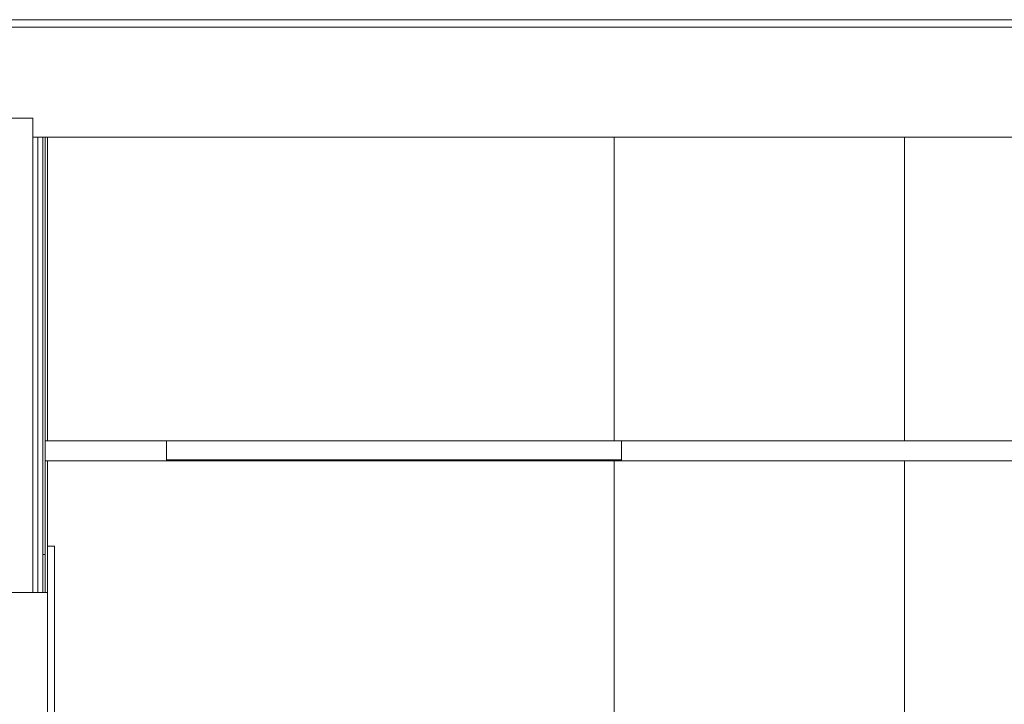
# Model space of a CAD drawing. Header units: millimetres. Extents: x -30280 to 309309, y -17460 to 4378.
# Tile 146 of 256: x 104143 to 106738, y -9631 to -7826. Entities that reach past the tile are written whole.
import ezdxf

# ---------------------------------------------------------------- set-up
doc = ezdxf.new("R2010")
doc.units = ezdxf.units.MM
doc.header["$MEASUREMENT"] = 0
doc.linetypes.add('Wipeout_Contour', pattern=[1000, 0, -1000])
for name, color, linetype, lineweight in [('P1_PLANTA PRIMERA_3_10_ESTR_Fotjats_Pluma_Nº__1', 7, 'Continuous', 5), ('P1_PLANTA PRIMERA_3_Nuevo_07_CR_Cel Ras pladur_Pluma_Nº__1', 7, 'Continuous', 5), ('P1_PLANTA PRIMERA_3_Nuevo_07_CR_Cel Ras_lames_Pluma_Nº__1', 7, 'Continuous', 5), ('P1_PLANTA PRIMERA_3_Nuevo_08_E_Envans secs_Pluma_Nº__1', 7, 'Continuous', 5), ('P1_PLANTA PRIMERA_3_Nuevo_08_E_Envans secs_Pluma_Nº__47', 7, 'Continuous', 20)]:
    doc.layers.add(name, color=color, linetype=linetype, lineweight=lineweight)
for name, color, linetype in [('P1_PLANTA PRIMERA_3_Nuevo_07_CR_Cel Ras pladur', 7, 'Continuous'), ('P1_PLANTA PRIMERA_3_Nuevo_08_E_Envans secs', 7, 'Continuous'), ('P1_PLANTA PRIMERA_3_Nuevo_12_FAÇ_Façana', 7, 'Continuous')]:
    doc.layers.add(name, color=color, linetype=linetype)
doc.layers.add('P1_PLANTA PRIMERA_3_Nuevo_07_CR_Cel Ras pladur_Pluma_Nº__102', color=7, linetype='Continuous', lineweight=5, true_color=0xcccccc)

msp = doc.modelspace()

# ---------------------------------------------------------------- linework, layer by layer
at = {"layer": 'P1_PLANTA PRIMERA_3_10_ESTR_Fotjats_Pluma_Nº__1', "color": 7, "linetype": 'Continuous', "lineweight": 5}
for p, q in [((129327.2, -7826.1), (98930, -7826.1)), ((129327.2, -7846), (98930, -7846))]:
    msp.add_line(p, q, dxfattribs=at)
at = {"layer": 'P1_PLANTA PRIMERA_3_Nuevo_08_E_Envans secs_Pluma_Nº__1', "color": 7, "linetype": 'Continuous', "lineweight": 5}
msp.add_line((104177.9, -8086.1), (104107.9, -8086.1), dxfattribs=at)

# ---------------------------------------------------------------- wipeouts: each hides what was drawn before it
at = {"color": 254, "linetype": 'Wipeout_Contour', "lineweight": 0, "ltscale": 427257.056485}
msp.add_wipeout([(106468.9, -8136.1), (106468.9, -8936.1), (106474.9, -8936.1), (106474.9, -8136.1)], dxfattribs=at).dxf.layer = 'P1_PLANTA PRIMERA_3_Nuevo_08_E_Envans secs'
at = {"color": 254, "linetype": 'Wipeout_Contour', "lineweight": 0, "ltscale": 427627.233014}
msp.add_wipeout([(106474.9, -8989.1), (106468.9, -8989.1), (106468.9, -10236.5), (106474.9, -10238.5)], dxfattribs=at).dxf.layer = 'P1_PLANTA PRIMERA_3_Nuevo_08_E_Envans secs'
at = {"color": 254, "linetype": 'Wipeout_Contour', "lineweight": 0, "ltscale": 522870.581694}
msp.add_wipeout([(104209.9, -8136.1), (104203.9, -8136.1), (104203.9, -9236.1), (104209.9, -9236.1), (104209.9, -8936.1)], dxfattribs=at).dxf.layer = 'P1_PLANTA PRIMERA_3_Nuevo_12_FAÇ_Façana'

# ---------------------------------------------------------------- next in the draw order: wipeouts: each hides what was drawn before it
at = {"color": 254, "linetype": 'Wipeout_Contour', "lineweight": 0, "ltscale": 421240.707222}
msp.add_wipeout([(104215.9, -8936.1), (105709.9, -8936.1), (105709.9, -8136.1), (104215.9, -8136.1)], dxfattribs=at).dxf.layer = 'P1_PLANTA PRIMERA_3_Nuevo_12_FAÇ_Façana'
at = {"color": 254, "linetype": 'Wipeout_Contour', "lineweight": 0, "ltscale": 2946354.330954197}
msp.add_wipeout([(104215.9, -9214.1), (104234.9, -9214.1), (104234.9, -11336.1), (104215.9, -11336.1), (104215.9, -11434.1), (104871.2, -11434.1), (104848, -11426.5), (104829.8, -11401.5), (104829.8, -11370.6), (104838.4, -11358.9), (104838.4, -11186.1), (104876.4, -11186.1), (104876.4, -11206), (104887.4, -11206), (104887.4, -11225.4), (105394.8, -11046.1), (104466.4, -11046.1), (104466.4, -11056.1), (104428.4, -11056.1), (104428.4, -10449.9), (104435.6, -10439.9), (104447.4, -10436.1), (104459.1, -10439.9), (104466.4, -10449.9), (104466.4, -10836.1), (105709.9, -10836.1), (105709.9, -8989.1), (104215.9, -8989.1)], dxfattribs=at).dxf.layer = 'P1_PLANTA PRIMERA_3_Nuevo_12_FAÇ_Façana'

# ---------------------------------------------------------------- next in the draw order: linework, layer by layer
at = {"layer": 'P1_PLANTA PRIMERA_3_10_ESTR_Fotjats_Pluma_Nº__1', "color": 7, "linetype": 'Continuous', "lineweight": 5, "flags": 128}
msp.add_lwpolyline([(104215.9, -8136.1), (104209.9, -8136.1), (104203.9, -8136.1), (104190.9, -8136.1), (104177.9, -8136.1)], dxfattribs=at)
at = {"layer": 'P1_PLANTA PRIMERA_3_Nuevo_07_CR_Cel Ras pladur_Pluma_Nº__1', "color": 7, "linetype": 'Continuous', "lineweight": 5}
for p, q in [((104215.9, -8936.1), (104209.9, -8936.1)), ((104529.4, -8936.1), (104215.9, -8936.1)), ((104215.9, -8989.1), (104209.9, -8989.1))]:
    msp.add_line(p, q, dxfattribs=at)
at = {"layer": 'P1_PLANTA PRIMERA_3_Nuevo_08_E_Envans secs_Pluma_Nº__1', "color": 7, "linetype": 'Continuous', "lineweight": 5}
msp.add_line((104215.9, -8136.1), (104215.9, -8936.1), dxfattribs=at)

# ---------------------------------------------------------------- next in the draw order: wipeouts: each hides what was drawn before it
at = {"color": 254, "linetype": 'Wipeout_Contour', "lineweight": 0, "ltscale": 425731.996168}
msp.add_wipeout([(105709.9, -8136.1), (105709.9, -8936.1), (106468.9, -8936.1), (106468.9, -8136.1)], dxfattribs=at).dxf.layer = 'P1_PLANTA PRIMERA_3_Nuevo_08_E_Envans secs'
at = {"color": 254, "linetype": 'Wipeout_Contour', "lineweight": 0, "ltscale": 3734778.568256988}
msp.add_wipeout([(106468.9, -8989.1), (105709.9, -8989.1), (105709.9, -10836.1), (105933.1, -10836.1), (105919.1, -10818.5), (105912.2, -10799.5), (105912.2, -10779.4), (105919, -10758.7), (105932.5, -10737.9), (105952.2, -10717.9), (105977.5, -10699.1), (106007.6, -10682.2), (106041.7, -10667.7), (106078.7, -10655.9), (106117.5, -10647.3), (106156.9, -10642.1), (106195.7, -10640.5), (106232.8, -10642.5), (106266.9, -10648.1), (106297.1, -10657.1), (106322.4, -10669.2), (106342.1, -10684), (106355.6, -10701.2), (106362.5, -10720.2), (106362.5, -10740.3), (106355.7, -10761), (106342.3, -10781.8), (106322.6, -10801.8), (106297.3, -10820.6), (106269.7, -10836.1), (106448.4, -10836.1), (106448.4, -10249.9), (106455.6, -10239.9), (106467.4, -10236), (106468.9, -10236.5)], dxfattribs=at).dxf.layer = 'P1_PLANTA PRIMERA_3_Nuevo_08_E_Envans secs'
at = {"color": 254, "linetype": 'Wipeout_Contour', "lineweight": 0, "ltscale": 418936.965393}
msp.add_wipeout([(104209.9, -11434.1), (104215.9, -11434.1), (104215.9, -9336.1), (104209.9, -9336.1)], dxfattribs=at).dxf.layer = 'P1_PLANTA PRIMERA_3_Nuevo_08_E_Envans secs'

# ---------------------------------------------------------------- next in the draw order: linework, layer by layer
at = {"layer": 'P1_PLANTA PRIMERA_3_Nuevo_07_CR_Cel Ras_lames_Pluma_Nº__1', "color": 7, "linetype": 'Continuous', "lineweight": 5}
msp.add_line((105729.4, -8936.1), (104529.4, -8936.1), dxfattribs=at)
at = {"layer": 'P1_PLANTA PRIMERA_3_Nuevo_08_E_Envans secs_Pluma_Nº__47', "color": 7, "linetype": 'Continuous', "lineweight": 20}
msp.add_line((105709.9, -8136.1), (105709.9, -8936.1), dxfattribs=at)

# ---------------------------------------------------------------- next in the draw order: wipeouts: each hides what was drawn before it
at = {"color": 254, "linetype": 'Wipeout_Contour', "lineweight": 0, "ltscale": 422051.627226}
msp.add_wipeout([(104529.4, -8989.1), (105729.4, -8989.1), (105729.4, -8986.1), (104529.4, -8986.1)], dxfattribs=at).dxf.layer = 'P1_PLANTA PRIMERA_3_Nuevo_07_CR_Cel Ras pladur'
at = {"color": 254, "linetype": 'Wipeout_Contour', "lineweight": 0, "ltscale": 431090.519366}
msp.add_wipeout([(106474.9, -8936.1), (108391.7, -8936.1), (108391.7, -8136.1), (106474.9, -8136.1)], dxfattribs=at).dxf.layer = 'P1_PLANTA PRIMERA_3_Nuevo_08_E_Envans secs'
at = {"color": 254, "linetype": 'Wipeout_Contour', "lineweight": 0, "ltscale": 1184268.068454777}
msp.add_wipeout([(106474.9, -11056.1), (106474.9, -11434.1), (108374.4, -11434.1), (108374.4, -9314.1), (108391.7, -9314.1), (108391.7, -8989.1), (106474.9, -8989.1), (106474.9, -10238.5), (106479.1, -10239.9), (106486.4, -10249.9), (106486.4, -11056.1)], dxfattribs=at).dxf.layer = 'P1_PLANTA PRIMERA_3_Nuevo_08_E_Envans secs'
at = {"color": 254, "linetype": 'Wipeout_Contour', "lineweight": 0, "ltscale": 837733.709693}
msp.add_wipeout([(104177.9, -11434.1), (104203.9, -11434.1), (104203.9, -9336.1), (104081.9, -9336.1), (104081.9, -11434.1), (104107.9, -11434.1), (104107.9, -11436.1), (104177.9, -11436.1)], dxfattribs=at).dxf.layer = 'P1_PLANTA PRIMERA_3_Nuevo_08_E_Envans secs'

# ---------------------------------------------------------------- next in the draw order: linework, layer by layer
at = {"layer": 'P1_PLANTA PRIMERA_3_10_ESTR_Fotjats_Pluma_Nº__1', "color": 7, "linetype": 'Continuous', "lineweight": 5}
msp.add_line((117477.7, -8136.1), (104215.9, -8136.1), dxfattribs=at)
at = {"layer": 'P1_PLANTA PRIMERA_3_Nuevo_07_CR_Cel Ras pladur_Pluma_Nº__1', "color": 7, "linetype": 'Continuous', "lineweight": 5}
for p, q in [((104529.4, -8936.1), (104529.4, -8986.1)), ((105729.4, -8936.1), (105729.4, -8986.1)), ((106800.8, -8936.1), (105729.4, -8936.1)), ((104529.4, -8989.1), (104215.9, -8989.1)), ((104529.4, -8986.1), (104529.4, -8989.1)), ((105729.4, -8986.1), (105729.4, -8989.1)), ((106800.8, -8989.1), (105729.4, -8989.1))]:
    msp.add_line(p, q, dxfattribs=at)
at = {"layer": 'P1_PLANTA PRIMERA_3_Nuevo_07_CR_Cel Ras pladur_Pluma_Nº__102', "color": 254, "linetype": 'Continuous', "lineweight": 5, "true_color": 0xcccccc}
msp.add_line((104529.4, -8989.1), (105729.4, -8989.1), dxfattribs=at)
at = {"layer": 'P1_PLANTA PRIMERA_3_Nuevo_07_CR_Cel Ras_lames_Pluma_Nº__1', "color": 7, "linetype": 'Continuous', "lineweight": 5}
msp.add_line((105729.4, -8986.1), (104529.4, -8986.1), dxfattribs=at)
at = {"layer": 'P1_PLANTA PRIMERA_3_Nuevo_08_E_Envans secs_Pluma_Nº__1', "color": 7, "linetype": 'Continuous', "lineweight": 5}
msp.add_line((104190.9, -8136.1), (104190.9, -9336.1), dxfattribs=at)
at = {"layer": 'P1_PLANTA PRIMERA_3_Nuevo_08_E_Envans secs_Pluma_Nº__1', "color": 7, "linetype": 'Continuous', "lineweight": 5, "flags": 128}
msp.add_lwpolyline([(104177.9, -8086.1), (104177.9, -8136.1), (104177.9, -9336.1)], dxfattribs=at)
at = {"layer": 'P1_PLANTA PRIMERA_3_Nuevo_08_E_Envans secs_Pluma_Nº__47', "color": 7, "linetype": 'Continuous', "lineweight": 20}
for p, q in [((106474.9, -8136.1), (106474.9, -8936.1)), ((105709.9, -8989.1), (105709.9, -10836.1)), ((106474.9, -8989.1), (106474.9, -10238.5))]:
    msp.add_line(p, q, dxfattribs=at)

# ---------------------------------------------------------------- next in the draw order: wipeouts: each hides what was drawn before it
at = {"color": 254, "linetype": 'Wipeout_Contour', "lineweight": 0, "ltscale": 418913.084849}
msp.add_wipeout([(104203.9, -11434.1), (104209.9, -11434.1), (104209.9, -9336.1), (104203.9, -9336.1)], dxfattribs=at).dxf.layer = 'P1_PLANTA PRIMERA_3_Nuevo_08_E_Envans secs'

# ---------------------------------------------------------------- next in the draw order: wipeouts: each hides what was drawn before it
at = {"color": 254, "linetype": 'Wipeout_Contour', "lineweight": 0, "ltscale": 418479.247837}
msp.add_wipeout([(104203.9, -9336.1), (104209.9, -9336.1), (104209.9, -9236.1), (104203.9, -9236.1)], dxfattribs=at).dxf.layer = 'P1_PLANTA PRIMERA_3_Nuevo_08_E_Envans secs'

# ---------------------------------------------------------------- next in the draw order: wipeouts: each hides what was drawn before it
at = {"color": 254, "linetype": 'Wipeout_Contour', "lineweight": 0, "ltscale": 418943.804994}
msp.add_wipeout([(104234.9, -9214.1), (104215.9, -9214.1), (104215.9, -11336.1), (104234.9, -11336.1)], dxfattribs=at).dxf.layer = 'P1_PLANTA PRIMERA_3_Nuevo_08_E_Envans secs'

# ---------------------------------------------------------------- next in the draw order: linework, layer by layer
at = {"layer": 'P1_PLANTA PRIMERA_3_Nuevo_08_E_Envans secs_Pluma_Nº__1', "color": 7, "linetype": 'Continuous', "lineweight": 5}
for p, q in [((104203.9, -8136.1), (104203.9, -9336.1)), ((104215.9, -8989.1), (104215.9, -9336.1)), ((104209.9, -9236.1), (104203.9, -9236.1)), ((104234.9, -9214.1), (104215.9, -9214.1)), ((104234.9, -9214.1), (104234.9, -11336.1))]:
    msp.add_line(p, q, dxfattribs=at)
at = {"layer": 'P1_PLANTA PRIMERA_3_Nuevo_08_E_Envans secs_Pluma_Nº__1', "color": 7, "linetype": 'Continuous', "lineweight": 5, "flags": 128}
for points in [[(104209.9, -8136.1), (104209.9, -8936.1), (104209.9, -8989.1), (104209.9, -9336.1)], [(104215.9, -9336.1), (104209.9, -9336.1), (104203.9, -9336.1), (104190.9, -9336.1), (104177.9, -9336.1), (104107.9, -9336.1), (104094.9, -9336.1), (104081.9, -9336.1), (104075.9, -9336.1), (104069.9, -9336.1)]]:
    msp.add_lwpolyline(points, dxfattribs=at)
at = {"layer": 'P1_PLANTA PRIMERA_3_Nuevo_08_E_Envans secs_Pluma_Nº__47', "color": 7, "linetype": 'Continuous', "lineweight": 20}
msp.add_line((104215.9, -9336.1), (104215.9, -11434.1), dxfattribs=at)

doc.saveas('drawing.dxf')
